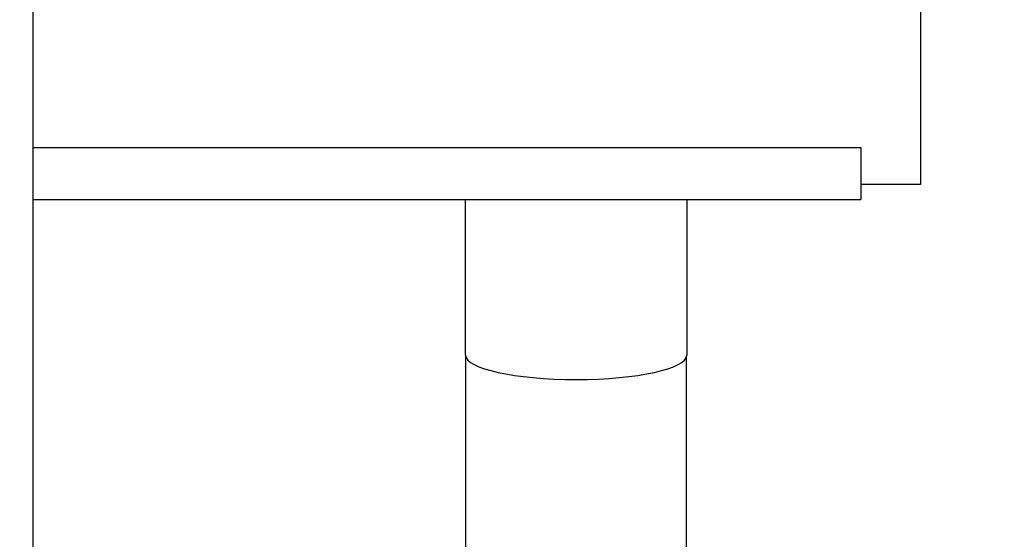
# Model space of a CAD drawing. Header units: millimetres. Extents: x 0 to 1189, y 0 to 841.
# Tile 105 of 173: x 709.78 to 723.33, y 276.56 to 283.71. Entities that reach past the tile are written whole.
import ezdxf
from ezdxf.enums import TextEntityAlignment as Align

# ---------------------------------------------------------------- set-up
doc = ezdxf.new("R2010")
doc.units = ezdxf.units.MM
doc.header["$LTSCALE"] = 65.395
doc.layers.get('0').update_dxf_attribs({"linetype": 'CONTINUOUS'})
for name, color, linetype in [('6M32E_GENSET_GENERATOR_ABL1499', 7, 'CONTINUOUS'), ('6M32E_GENSET_GENERATOR_T1_PBL1500', 7, 'CONTINUOUS'), ('oben_15_VBL1498', 7, 'CONTINUOUS')]:
    doc.layers.add(name, color=color, linetype=linetype)
doc.styles.get("Standard").update_dxf_attribs({"font": 'txt', "width": 0.6})
doc.dimstyles.new('DIMSTYLE_4', dxfattribs={"dimtxt": 3.5, "dimasz": 3.5, "dimexe": 1.8, "dimexo": 0, "dimgap": 0.875, "dimtad": 1, "dimdec": 0, "dimlfac": 25, "dimdsep": 46, "dimtxsty": 'Standard', "dimblk": '_FILLED', "dimblk1": '_FILLED', "dimblk2": '_FILLED', "dimcen": 0.09, "dimadec": 0, "dimazin": 0, "dimtp": 2, "dimtm": 2, "dimtfac": 1, "dimtdec": 0, "dimtofl": 0, "dimtmove": 0, "dimatfit": 3, "dimldrblk": '_FILLED', "dimfxl": 1, "dimtolj": 1, "dimarcsym": 0})

# ---------------------------------------------------------------- blocks, each defined once
blk = doc.blocks.new('_FILLED')
at = {"color": 0, "linetype": 'ByBlock'}
blk.add_solid([(0, 0), (-1, 0.1671), (-1, -0.1671)], dxfattribs=at)
blk = doc.blocks.new('*D20')
at = {"color": 2, "linetype": 'Continuous'}
for p, q in [((677.78, 344.185), (999.278, 344.185)), ((997.478, 344.185), (997.478, 292.245)), ((997.478, 240.306), (997.478, 292.245)), ((677.78, 240.306), (999.278, 240.306))]:
    blk.add_line(p, q, dxfattribs=at)
at = {"color": 2, "linetype": 'Continuous', "xscale": 3.5, "yscale": 3.5, "zscale": 3.5}
for p, rotation in [((997.478, 344.185), 90), ((997.478, 240.306), 270)]:
    blk.add_blockref('_FILLED', p, dxfattribs=dict(at, rotation=rotation))
at = {"color": 2, "linetype": 'Continuous', "width": 0.672619}
blk.add_text('2597', height=3.5, rotation=90, dxfattribs=at).set_placement((996.603, 292.245), align=Align.CENTER)
blk = doc.blocks.new('6M32E_GENSET_GENERATOR_T1_PBL1500', base_point=(787.535, 296.945))
at = {"layer": '6M32E_GENSET_GENERATOR_T1_PBL1500', "color": 7, "linetype": 'Continuous'}
for p, q in [((709.96, 319.045), (709.96, 265.445)), ((722.18, 303.045), (722.18, 281.445)), ((709.96, 281.955), (721.36, 281.955)), ((721.36, 281.955), (721.36, 281.237)), ((722.18, 281.445), (721.36, 281.445)), ((709.96, 281.237), (721.36, 281.237)), ((715.918, 279.097), (715.918, 281.237)), ((718.962, 281.237), (718.962, 279.097)), ((715.92, 274.959), (715.92, 279.08)), ((718.96, 274.959), (718.96, 279.08))]:
    blk.add_line(p, q, dxfattribs=at)
blk.add_ellipse((717.44, 279.097), major_axis=(1.522, 0), ratio=0.221695, start_param=-3.140925, end_param=-0.000668, dxfattribs=at)
blk = doc.blocks.new('6M32E_GENSET_GENERATOR_ABL1499', base_point=(787.535, 296.945))
at = {"layer": '6M32E_GENSET_GENERATOR_T1_PBL1500'}
blk.add_blockref('6M32E_GENSET_GENERATOR_T1_PBL1500', (787.535, 296.945), dxfattribs=at)
blk = doc.blocks.new('OBEN_15_VBL1498', base_point=(794.858, 305.626))
at = {"layer": '6M32E_GENSET_GENERATOR_ABL1499'}
blk.add_blockref('6M32E_GENSET_GENERATOR_ABL1499', (787.535, 296.945), dxfattribs=at)

msp = doc.modelspace()

# ---------------------------------------------------------------- block references
at = {"layer": 'oben_15_VBL1498'}
msp.add_blockref('OBEN_15_VBL1498', (794.85758, 305.62584), dxfattribs=at)

# ---------------------------------------------------------------- dimensions: what is measured, and where the dimension line sits
at = {"color": 2, "linetype": 'Continuous'}
dim = msp.add_linear_dim(base=(997.47774, 240.30553), p1=(677.77964, 344.18473), p2=(677.77964, 240.30553), angle=270, dimstyle='DIMSTYLE_4', dxfattribs=at)
dim.commit()
dim.dimension.update_dxf_attribs({"geometry": '*D20', "text_midpoint": (997.47774, 291.91182), "dimtype": 160})

doc.saveas('drawing.dxf')
